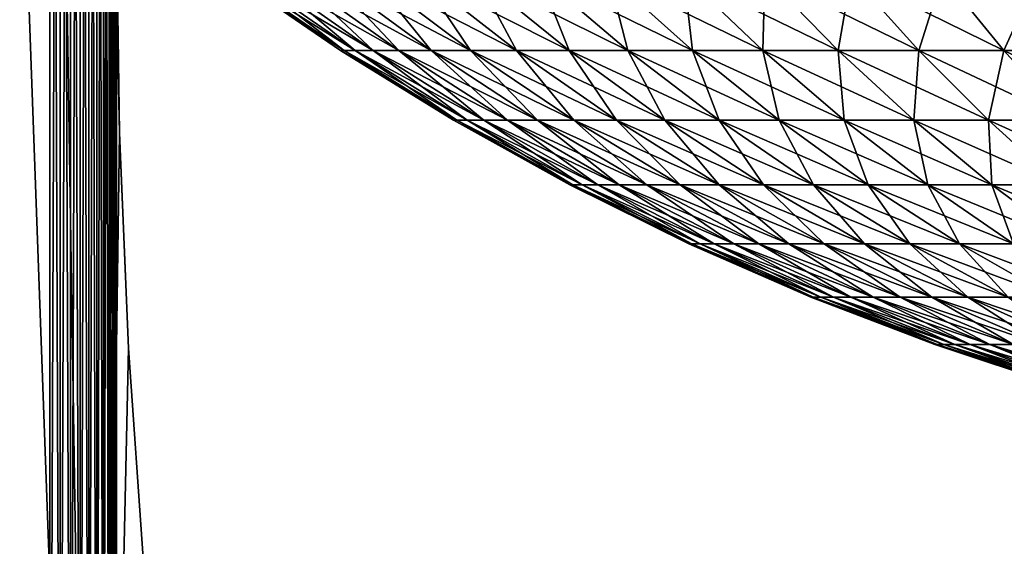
# Model space of a CAD drawing. Header units: millimetres. Extents: x -101 to 102, y -40 to 284.
# Tile 139 of 183: x -69 to -32, y 116 to 136. Entities that reach past the tile are written whole.
import ezdxf

# ---------------------------------------------------------------- set-up
doc = ezdxf.new("R2010")
doc.units = ezdxf.units.MM
doc.header["$LTSCALE"] = 65.185185
for name, color, linetype in [('10', 7, 'CONTINUOUS'), ('14', 7, 'CONTINUOUS'), ('16', 7, 'CONTINUOUS'), ('294', 7, 'CONTINUOUS'), ('296', 7, 'CONTINUOUS'), ('79', 7, 'CONTINUOUS'), ('8', 7, 'CONTINUOUS'), ('82', 7, 'CONTINUOUS'), ('9', 7, 'CONTINUOUS')]:
    doc.layers.add(name, color=color, linetype=linetype)

msp = doc.modelspace()

# ---------------------------------------------------------------- linework, layer by layer
at = {"layer": '10', "color": 7, "linetype": 'Continuous'}
for points in [[(-67.109, 199, 34.969), (-67.5, 199, 35), (-67.109, 94, 34.969), (-67.109, 199, 34.969)], [(-67.109, 94, 34.969), (-67.5, 199, 35), (-67.5, 94, 35), (-67.109, 94, 34.969)], [(-66.727, 199, 34.878), (-67.109, 199, 34.969), (-66.727, 94, 34.878), (-66.727, 199, 34.878)], [(-66.727, 94, 34.878), (-67.109, 199, 34.969), (-67.109, 94, 34.969), (-66.727, 94, 34.878)], [(-66.365, 199, 34.728), (-66.727, 199, 34.878), (-66.365, 94, 34.728), (-66.365, 199, 34.728)], [(-66.365, 94, 34.728), (-66.727, 199, 34.878), (-66.727, 94, 34.878), (-66.365, 94, 34.728)], [(-66.031, 199, 34.523), (-66.365, 199, 34.728), (-66.031, 94, 34.523), (-66.031, 199, 34.523)], [(-66.031, 94, 34.523), (-66.365, 199, 34.728), (-66.365, 94, 34.728), (-66.031, 94, 34.523)], [(-65.732, 199, 34.268), (-66.031, 199, 34.523), (-65.732, 94, 34.268), (-65.732, 199, 34.268)], [(-65.732, 94, 34.268), (-66.031, 199, 34.523), (-66.031, 94, 34.523), (-65.732, 94, 34.268)], [(-65.477, 199, 33.969), (-65.732, 199, 34.268), (-65.477, 94, 33.969), (-65.477, 199, 33.969)], [(-65.477, 94, 33.969), (-65.732, 199, 34.268), (-65.732, 94, 34.268), (-65.477, 94, 33.969)], [(-65.272, 199, 33.635), (-65.477, 199, 33.969), (-65.272, 94, 33.635), (-65.272, 199, 33.635)], [(-65.272, 94, 33.635), (-65.477, 199, 33.969), (-65.477, 94, 33.969), (-65.272, 94, 33.635)], [(-65.122, 199, 33.273), (-65.272, 199, 33.635), (-65.122, 94, 33.273), (-65.122, 199, 33.273)], [(-65.122, 94, 33.273), (-65.272, 199, 33.635), (-65.272, 94, 33.635), (-65.122, 94, 33.273)], [(-65.031, 199, 32.891), (-65.122, 199, 33.273), (-65.031, 94, 32.891), (-65.031, 199, 32.891)], [(-65.031, 94, 32.891), (-65.122, 199, 33.273), (-65.122, 94, 33.273), (-65.031, 94, 32.891)], [(-65, 94, 32.5), (-65, 199, 32.5), (-65.031, 199, 32.891), (-65, 94, 32.5)], [(-65, 94, 32.5), (-65.031, 199, 32.891), (-65.031, 94, 32.891), (-65, 94, 32.5)]]:
    msp.add_3dface(points, dxfattribs=at)
at = {"layer": '14', "color": 7, "linetype": 'Continuous'}
for points in [[(-67.99, 210.236, -36.5), (-65, 210.306, -36.5), (-65.788, 67.222, -36.5), (-67.99, 210.236, -36.5)], [(-65, 210.306, -36.5), (-65, 139.5, -36.5), (-65.788, 67.222, -36.5), (-65, 210.306, -36.5)], [(-70.973, 210.026, -36.5), (-67.99, 210.236, -36.5), (-71.316, 70.482, -36.5), (-70.973, 210.026, -36.5)], [(-71.316, 70.482, -36.5), (-67.99, 210.236, -36.5), (-65.788, 67.222, -36.5), (-71.316, 70.482, -36.5)], [(-65, 139.5, -36.5), (-64.971, 135.448, -36.5), (-65.788, 67.222, -36.5), (-65, 139.5, -36.5)], [(-64.971, 135.448, -36.5), (-64.886, 131.399, -36.5), (-65.788, 67.222, -36.5), (-64.971, 135.448, -36.5)], [(-64.886, 131.399, -36.5), (-64.545, 123.312, -36.5), (-65.788, 67.222, -36.5), (-64.886, 131.399, -36.5)], [(-64.545, 123.312, -36.5), (-63.976, 115.239, -36.5), (-65.788, 67.222, -36.5), (-64.545, 123.312, -36.5)]]:
    msp.add_3dface(points, dxfattribs=at)
at = {"layer": '16', "color": 7, "linetype": 'Continuous'}
for points in [[(-64.971, 135.448, -36.5), (-65, 139.5, -36.5), (-64.886, 131.405, -35), (-64.971, 135.448, -36.5)], [(-65, 139.5, -36.5), (-65, 139.5, -35), (-64.886, 131.405, -35), (-65, 139.5, -36.5)], [(-64.886, 131.399, -36.5), (-64.971, 135.448, -36.5), (-64.886, 131.405, -35), (-64.886, 131.399, -36.5)], [(-64.545, 123.315, -35), (-64.886, 131.399, -36.5), (-64.886, 131.405, -35), (-64.545, 123.315, -35)], [(-64.545, 123.312, -36.5), (-64.886, 131.399, -36.5), (-64.545, 123.315, -35), (-64.545, 123.312, -36.5)], [(-63.976, 115.239, -35), (-64.545, 123.312, -36.5), (-64.545, 123.315, -35), (-63.976, 115.239, -35)], [(-63.976, 115.239, -36.5), (-64.545, 123.312, -36.5), (-63.976, 115.239, -35), (-63.976, 115.239, -36.5)]]:
    msp.add_3dface(points, dxfattribs=at)
at = {"layer": '294', "linetype": 'Continuous'}
for points in [[(-56.575, 134.511), (-56.437, 134.511, 3.946), (-60.701, 137.335), (-56.575, 134.511)], [(-60.701, 137.335), (-56.437, 134.511, 3.946), (-60.553, 137.335, 4.234), (-60.701, 137.335)], [(-56.437, 134.511, 3.946), (-56.025, 134.511, 7.874), (-60.553, 137.335, 4.234), (-56.437, 134.511, 3.946)], [(-60.553, 137.335, 4.234), (-56.025, 134.511, 7.874), (-60.11, 137.335, 8.448), (-60.553, 137.335, 4.234)], [(-56.025, 134.511, 7.874), (-55.339, 134.511, 11.763), (-60.11, 137.335, 8.448), (-56.025, 134.511, 7.874)], [(-60.11, 137.335, 8.448), (-55.339, 134.511, 11.763), (-59.374, 137.335, 12.62), (-60.11, 137.335, 8.448)], [(-55.339, 134.511, 11.763), (-54.383, 134.511, 15.594), (-59.374, 137.335, 12.62), (-55.339, 134.511, 11.763)], [(-59.374, 137.335, 12.62), (-54.383, 134.511, 15.594), (-58.349, 137.335, 16.731), (-59.374, 137.335, 12.62)], [(-54.383, 134.511, 15.594), (-53.163, 134.511, 19.35), (-58.349, 137.335, 16.731), (-54.383, 134.511, 15.594)], [(-58.349, 137.335, 16.731), (-53.163, 134.511, 19.35), (-57.04, 137.335, 20.761), (-58.349, 137.335, 16.731)], [(-53.163, 134.511, 19.35), (-51.684, 134.511, 23.011), (-57.04, 137.335, 20.761), (-53.163, 134.511, 19.35)], [(-57.04, 137.335, 20.761), (-51.684, 134.511, 23.011), (-55.453, 137.335, 24.689), (-57.04, 137.335, 20.761)], [(-51.684, 134.511, 23.011), (-49.953, 134.511, 26.56), (-55.453, 137.335, 24.689), (-51.684, 134.511, 23.011)], [(-55.453, 137.335, 24.689), (-49.953, 134.511, 26.56), (-53.595, 137.335, 28.497), (-55.453, 137.335, 24.689)], [(-49.953, 134.511, 26.56), (-47.978, 134.511, 29.98), (-53.595, 137.335, 28.497), (-49.953, 134.511, 26.56)], [(-53.595, 137.335, 28.497), (-47.978, 134.511, 29.98), (-51.477, 137.335, 32.166), (-53.595, 137.335, 28.497)], [(-47.978, 134.511, 29.98), (-45.77, 134.511, 33.254), (-51.477, 137.335, 32.166), (-47.978, 134.511, 29.98)], [(-51.477, 137.335, 32.166), (-45.77, 134.511, 33.254), (-49.108, 137.335, 35.679), (-51.477, 137.335, 32.166)], [(-45.77, 134.511, 33.254), (-43.339, 134.511, 36.366), (-49.108, 137.335, 35.679), (-45.77, 134.511, 33.254)], [(-49.108, 137.335, 35.679), (-43.339, 134.511, 36.366), (-46.499, 137.335, 39.018), (-49.108, 137.335, 35.679)], [(-43.339, 134.511, 36.366), (-40.697, 134.511, 39.3), (-46.499, 137.335, 39.018), (-43.339, 134.511, 36.366)], [(-46.499, 137.335, 39.018), (-40.697, 134.511, 39.3), (-43.664, 137.335, 42.166), (-46.499, 137.335, 39.018)], [(-40.697, 134.511, 39.3), (-37.856, 134.511, 42.043), (-43.664, 137.335, 42.166), (-40.697, 134.511, 39.3)], [(-43.664, 137.335, 42.166), (-37.856, 134.511, 42.043), (-40.617, 137.335, 45.109), (-43.664, 137.335, 42.166)], [(-37.856, 134.511, 42.043), (-34.831, 134.511, 44.582), (-40.617, 137.335, 45.109), (-37.856, 134.511, 42.043)], [(-40.617, 137.335, 45.109), (-34.831, 134.511, 44.582), (-37.371, 137.335, 47.833), (-40.617, 137.335, 45.109)], [(-34.831, 134.511, 44.582), (-31.636, 134.511, 46.903), (-37.371, 137.335, 47.833), (-34.831, 134.511, 44.582)], [(-37.371, 137.335, 47.833), (-31.636, 134.511, 46.903), (-33.943, 137.335, 50.323), (-37.371, 137.335, 47.833)], [(-31.636, 134.511, 46.903), (-28.288, 134.511, 48.995), (-33.943, 137.335, 50.323), (-31.636, 134.511, 46.903)], [(-33.943, 137.335, 50.323), (-28.288, 134.511, 48.995), (-30.35, 137.335, 52.568), (-33.943, 137.335, 50.323)], [(-52.322, 131.883), (-52.195, 131.883, 3.65), (-56.575, 134.511), (-52.322, 131.883)], [(-56.575, 134.511), (-52.195, 131.883, 3.65), (-56.437, 134.511, 3.946), (-56.575, 134.511)], [(-52.195, 131.883, 3.65), (-51.813, 131.883, 7.282), (-56.437, 134.511, 3.946), (-52.195, 131.883, 3.65)], [(-56.437, 134.511, 3.946), (-51.813, 131.883, 7.282), (-56.025, 134.511, 7.874), (-56.437, 134.511, 3.946)], [(-51.813, 131.883, 7.282), (-51.179, 131.883, 10.878), (-56.025, 134.511, 7.874), (-51.813, 131.883, 7.282)], [(-56.025, 134.511, 7.874), (-51.179, 131.883, 10.878), (-55.339, 134.511, 11.763), (-56.025, 134.511, 7.874)], [(-51.179, 131.883, 10.878), (-50.295, 131.883, 14.422), (-55.339, 134.511, 11.763), (-51.179, 131.883, 10.878)], [(-55.339, 134.511, 11.763), (-50.295, 131.883, 14.422), (-54.383, 134.511, 15.594), (-55.339, 134.511, 11.763)], [(-50.295, 131.883, 14.422), (-49.167, 131.883, 17.895), (-54.383, 134.511, 15.594), (-50.295, 131.883, 14.422)], [(-54.383, 134.511, 15.594), (-49.167, 131.883, 17.895), (-53.163, 134.511, 19.35), (-54.383, 134.511, 15.594)], [(-49.167, 131.883, 17.895), (-47.799, 131.883, 21.281), (-53.163, 134.511, 19.35), (-49.167, 131.883, 17.895)], [(-53.163, 134.511, 19.35), (-47.799, 131.883, 21.281), (-51.684, 134.511, 23.011), (-53.163, 134.511, 19.35)], [(-47.799, 131.883, 21.281), (-46.198, 131.883, 24.564), (-51.684, 134.511, 23.011), (-47.799, 131.883, 21.281)], [(-51.684, 134.511, 23.011), (-46.198, 131.883, 24.564), (-49.953, 134.511, 26.56), (-51.684, 134.511, 23.011)], [(-46.198, 131.883, 24.564), (-44.372, 131.883, 27.726), (-49.953, 134.511, 26.56), (-46.198, 131.883, 24.564)], [(-49.953, 134.511, 26.56), (-44.372, 131.883, 27.726), (-47.978, 134.511, 29.98), (-49.953, 134.511, 26.56)], [(-44.372, 131.883, 27.726), (-42.329, 131.883, 30.754), (-47.978, 134.511, 29.98), (-44.372, 131.883, 27.726)], [(-47.978, 134.511, 29.98), (-42.329, 131.883, 30.754), (-45.77, 134.511, 33.254), (-47.978, 134.511, 29.98)], [(-42.329, 131.883, 30.754), (-40.081, 131.883, 33.632), (-45.77, 134.511, 33.254), (-42.329, 131.883, 30.754)], [(-45.77, 134.511, 33.254), (-40.081, 131.883, 33.632), (-43.339, 134.511, 36.366), (-45.77, 134.511, 33.254)], [(-40.081, 131.883, 33.632), (-37.637, 131.883, 36.346), (-43.339, 134.511, 36.366), (-40.081, 131.883, 33.632)], [(-43.339, 134.511, 36.366), (-37.637, 131.883, 36.346), (-40.697, 134.511, 39.3), (-43.339, 134.511, 36.366)], [(-37.637, 131.883, 36.346), (-35.01, 131.883, 38.883), (-40.697, 134.511, 39.3), (-37.637, 131.883, 36.346)], [(-40.697, 134.511, 39.3), (-35.01, 131.883, 38.883), (-37.856, 134.511, 42.043), (-40.697, 134.511, 39.3)], [(-35.01, 131.883, 38.883), (-32.213, 131.883, 41.23), (-37.856, 134.511, 42.043), (-35.01, 131.883, 38.883)], [(-37.856, 134.511, 42.043), (-32.213, 131.883, 41.23), (-34.831, 134.511, 44.582), (-37.856, 134.511, 42.043)], [(-32.213, 131.883, 41.23), (-29.258, 131.883, 43.377), (-34.831, 134.511, 44.582), (-32.213, 131.883, 41.23)], [(-34.831, 134.511, 44.582), (-29.258, 131.883, 43.377), (-31.636, 134.511, 46.903), (-34.831, 134.511, 44.582)], [(-29.258, 131.883, 43.377), (-26.161, 131.883, 45.312), (-31.636, 134.511, 46.903), (-29.258, 131.883, 43.377)], [(-31.636, 134.511, 46.903), (-26.161, 131.883, 45.312), (-28.288, 134.511, 48.995), (-31.636, 134.511, 46.903)], [(-47.95, 129.457), (-47.834, 129.457, 3.345), (-52.322, 131.883), (-47.95, 129.457)], [(-52.322, 131.883), (-47.834, 129.457, 3.345), (-52.195, 131.883, 3.65), (-52.322, 131.883)], [(-47.834, 129.457, 3.345), (-47.484, 129.457, 6.673), (-52.195, 131.883, 3.65), (-47.834, 129.457, 3.345)], [(-52.195, 131.883, 3.65), (-47.484, 129.457, 6.673), (-51.813, 131.883, 7.282), (-52.195, 131.883, 3.65)], [(-47.484, 129.457, 6.673), (-46.903, 129.457, 9.969), (-51.813, 131.883, 7.282), (-47.484, 129.457, 6.673)], [(-51.813, 131.883, 7.282), (-46.903, 129.457, 9.969), (-51.179, 131.883, 10.878), (-51.813, 131.883, 7.282)], [(-46.903, 129.457, 9.969), (-46.093, 129.457, 13.217), (-51.179, 131.883, 10.878), (-46.903, 129.457, 9.969)], [(-51.179, 131.883, 10.878), (-46.093, 129.457, 13.217), (-50.295, 131.883, 14.422), (-51.179, 131.883, 10.878)], [(-46.093, 129.457, 13.217), (-45.059, 129.457, 16.4), (-50.295, 131.883, 14.422), (-46.093, 129.457, 13.217)], [(-50.295, 131.883, 14.422), (-45.059, 129.457, 16.4), (-49.167, 131.883, 17.895), (-50.295, 131.883, 14.422)], [(-45.059, 129.457, 16.4), (-43.805, 129.457, 19.503), (-49.167, 131.883, 17.895), (-45.059, 129.457, 16.4)], [(-49.167, 131.883, 17.895), (-43.805, 129.457, 19.503), (-47.799, 131.883, 21.281), (-49.167, 131.883, 17.895)], [(-43.805, 129.457, 19.503), (-42.338, 129.457, 22.511), (-47.799, 131.883, 21.281), (-43.805, 129.457, 19.503)], [(-47.799, 131.883, 21.281), (-42.338, 129.457, 22.511), (-46.198, 131.883, 24.564), (-47.799, 131.883, 21.281)], [(-42.338, 129.457, 22.511), (-40.664, 129.457, 25.41), (-46.198, 131.883, 24.564), (-42.338, 129.457, 22.511)], [(-46.198, 131.883, 24.564), (-40.664, 129.457, 25.41), (-44.372, 131.883, 27.726), (-46.198, 131.883, 24.564)], [(-40.664, 129.457, 25.41), (-38.793, 129.457, 28.185), (-44.372, 131.883, 27.726), (-40.664, 129.457, 25.41)], [(-44.372, 131.883, 27.726), (-38.793, 129.457, 28.185), (-42.329, 131.883, 30.754), (-44.372, 131.883, 27.726)], [(-38.793, 129.457, 28.185), (-36.732, 129.457, 30.822), (-42.329, 131.883, 30.754), (-38.793, 129.457, 28.185)], [(-42.329, 131.883, 30.754), (-36.732, 129.457, 30.822), (-40.081, 131.883, 33.632), (-42.329, 131.883, 30.754)], [(-36.732, 129.457, 30.822), (-34.493, 129.457, 33.309), (-40.081, 131.883, 33.632), (-36.732, 129.457, 30.822)], [(-40.081, 131.883, 33.632), (-34.493, 129.457, 33.309), (-37.637, 131.883, 36.346), (-40.081, 131.883, 33.632)], [(-34.493, 129.457, 33.309), (-32.085, 129.457, 35.634), (-37.637, 131.883, 36.346), (-34.493, 129.457, 33.309)], [(-37.637, 131.883, 36.346), (-32.085, 129.457, 35.634), (-35.01, 131.883, 38.883), (-37.637, 131.883, 36.346)], [(-32.085, 129.457, 35.634), (-29.521, 129.457, 37.786), (-35.01, 131.883, 38.883), (-32.085, 129.457, 35.634)], [(-35.01, 131.883, 38.883), (-29.521, 129.457, 37.786), (-32.213, 131.883, 41.23), (-35.01, 131.883, 38.883)], [(-29.521, 129.457, 37.786), (-26.814, 129.457, 39.753), (-32.213, 131.883, 41.23), (-29.521, 129.457, 37.786)], [(-32.213, 131.883, 41.23), (-26.814, 129.457, 39.753), (-29.258, 131.883, 43.377), (-32.213, 131.883, 41.23)], [(-43.47, 127.238), (-43.364, 127.238, 3.032), (-47.95, 129.457), (-43.47, 127.238)], [(-47.95, 129.457), (-43.364, 127.238, 3.032), (-47.834, 129.457, 3.345), (-47.95, 129.457)], [(-43.364, 127.238, 3.032), (-43.047, 127.238, 6.05), (-47.834, 129.457, 3.345), (-43.364, 127.238, 3.032)], [(-47.834, 129.457, 3.345), (-43.047, 127.238, 6.05), (-47.484, 129.457, 6.673), (-47.834, 129.457, 3.345)], [(-43.047, 127.238, 6.05), (-42.52, 127.238, 9.038), (-47.484, 129.457, 6.673), (-43.047, 127.238, 6.05)], [(-47.484, 129.457, 6.673), (-42.52, 127.238, 9.038), (-46.903, 129.457, 9.969), (-47.484, 129.457, 6.673)], [(-42.52, 127.238, 9.038), (-41.786, 127.238, 11.982), (-46.903, 129.457, 9.969), (-42.52, 127.238, 9.038)], [(-46.903, 129.457, 9.969), (-41.786, 127.238, 11.982), (-46.093, 129.457, 13.217), (-46.903, 129.457, 9.969)], [(-41.786, 127.238, 11.982), (-40.849, 127.238, 14.868), (-46.093, 129.457, 13.217), (-41.786, 127.238, 11.982)], [(-46.093, 129.457, 13.217), (-40.849, 127.238, 14.868), (-45.059, 129.457, 16.4), (-46.093, 129.457, 13.217)], [(-40.849, 127.238, 14.868), (-39.712, 127.238, 17.681), (-45.059, 129.457, 16.4), (-40.849, 127.238, 14.868)], [(-45.059, 129.457, 16.4), (-39.712, 127.238, 17.681), (-43.805, 129.457, 19.503), (-45.059, 129.457, 16.4)], [(-39.712, 127.238, 17.681), (-38.382, 127.238, 20.408), (-43.805, 129.457, 19.503), (-39.712, 127.238, 17.681)], [(-43.805, 129.457, 19.503), (-38.382, 127.238, 20.408), (-42.338, 129.457, 22.511), (-43.805, 129.457, 19.503)], [(-38.382, 127.238, 20.408), (-36.865, 127.238, 23.036), (-42.338, 129.457, 22.511), (-38.382, 127.238, 20.408)], [(-42.338, 129.457, 22.511), (-36.865, 127.238, 23.036), (-40.664, 129.457, 25.41), (-42.338, 129.457, 22.511)], [(-36.865, 127.238, 23.036), (-35.168, 127.238, 25.551), (-40.664, 129.457, 25.41), (-36.865, 127.238, 23.036)], [(-40.664, 129.457, 25.41), (-35.168, 127.238, 25.551), (-38.793, 129.457, 28.185), (-40.664, 129.457, 25.41)], [(-35.168, 127.238, 25.551), (-33.3, 127.238, 27.942), (-38.793, 129.457, 28.185), (-35.168, 127.238, 25.551)], [(-38.793, 129.457, 28.185), (-33.3, 127.238, 27.942), (-36.732, 129.457, 30.822), (-38.793, 129.457, 28.185)], [(-33.3, 127.238, 27.942), (-31.27, 127.238, 30.197), (-36.732, 129.457, 30.822), (-33.3, 127.238, 27.942)], [(-36.732, 129.457, 30.822), (-31.27, 127.238, 30.197), (-34.493, 129.457, 33.309), (-36.732, 129.457, 30.822)], [(-31.27, 127.238, 30.197), (-29.087, 127.238, 32.305), (-34.493, 129.457, 33.309), (-31.27, 127.238, 30.197)], [(-34.493, 129.457, 33.309), (-29.087, 127.238, 32.305), (-32.085, 129.457, 35.634), (-34.493, 129.457, 33.309)], [(-29.087, 127.238, 32.305), (-26.763, 127.238, 34.255), (-32.085, 129.457, 35.634), (-29.087, 127.238, 32.305)], [(-32.085, 129.457, 35.634), (-26.763, 127.238, 34.255), (-29.521, 129.457, 37.786), (-32.085, 129.457, 35.634)], [(-38.891, 125.232), (-38.796, 125.232, 2.713), (-43.47, 127.238), (-38.891, 125.232)], [(-43.47, 127.238), (-38.796, 125.232, 2.713), (-43.364, 127.238, 3.032), (-43.47, 127.238)], [(-38.796, 125.232, 2.713), (-38.513, 125.232, 5.413), (-43.364, 127.238, 3.032), (-38.796, 125.232, 2.713)], [(-43.364, 127.238, 3.032), (-38.513, 125.232, 5.413), (-43.047, 127.238, 6.05), (-43.364, 127.238, 3.032)], [(-38.513, 125.232, 5.413), (-38.041, 125.232, 8.086), (-43.047, 127.238, 6.05), (-38.513, 125.232, 5.413)], [(-43.047, 127.238, 6.05), (-38.041, 125.232, 8.086), (-42.52, 127.238, 9.038), (-43.047, 127.238, 6.05)], [(-38.041, 125.232, 8.086), (-37.384, 125.232, 10.72), (-42.52, 127.238, 9.038), (-38.041, 125.232, 8.086)], [(-42.52, 127.238, 9.038), (-37.384, 125.232, 10.72), (-41.786, 127.238, 11.982), (-42.52, 127.238, 9.038)], [(-37.384, 125.232, 10.72), (-36.546, 125.232, 13.302), (-41.786, 127.238, 11.982), (-37.384, 125.232, 10.72)], [(-41.786, 127.238, 11.982), (-36.546, 125.232, 13.302), (-40.849, 127.238, 14.868), (-41.786, 127.238, 11.982)], [(-36.546, 125.232, 13.302), (-35.529, 125.232, 15.818), (-40.849, 127.238, 14.868), (-36.546, 125.232, 13.302)], [(-40.849, 127.238, 14.868), (-35.529, 125.232, 15.818), (-39.712, 127.238, 17.681), (-40.849, 127.238, 14.868)], [(-35.529, 125.232, 15.818), (-34.339, 125.232, 18.258), (-39.712, 127.238, 17.681), (-35.529, 125.232, 15.818)], [(-39.712, 127.238, 17.681), (-34.339, 125.232, 18.258), (-38.382, 127.238, 20.408), (-39.712, 127.238, 17.681)], [(-34.339, 125.232, 18.258), (-32.981, 125.232, 20.609), (-38.382, 127.238, 20.408), (-34.339, 125.232, 18.258)], [(-38.382, 127.238, 20.408), (-32.981, 125.232, 20.609), (-36.865, 127.238, 23.036), (-38.382, 127.238, 20.408)], [(-32.981, 125.232, 20.609), (-31.463, 125.232, 22.86), (-36.865, 127.238, 23.036), (-32.981, 125.232, 20.609)], [(-36.865, 127.238, 23.036), (-31.463, 125.232, 22.86), (-35.168, 127.238, 25.551), (-36.865, 127.238, 23.036)], [(-31.463, 125.232, 22.86), (-29.792, 125.232, 24.999), (-35.168, 127.238, 25.551), (-31.463, 125.232, 22.86)], [(-35.168, 127.238, 25.551), (-29.792, 125.232, 24.999), (-33.3, 127.238, 27.942), (-35.168, 127.238, 25.551)], [(-29.792, 125.232, 24.999), (-27.976, 125.232, 27.016), (-33.3, 127.238, 27.942), (-29.792, 125.232, 24.999)], [(-33.3, 127.238, 27.942), (-27.976, 125.232, 27.016), (-31.27, 127.238, 30.197), (-33.3, 127.238, 27.942)], [(-34.223, 123.442), (-34.14, 123.442, 2.387), (-38.891, 125.232), (-34.223, 123.442)], [(-38.891, 125.232), (-34.14, 123.442, 2.387), (-38.796, 125.232, 2.713), (-38.891, 125.232)], [(-34.14, 123.442, 2.387), (-33.89, 123.442, 4.763), (-38.796, 125.232, 2.713), (-34.14, 123.442, 2.387)], [(-38.796, 125.232, 2.713), (-33.89, 123.442, 4.763), (-38.513, 125.232, 5.413), (-38.796, 125.232, 2.713)], [(-33.89, 123.442, 4.763), (-33.475, 123.442, 7.115), (-38.513, 125.232, 5.413), (-33.89, 123.442, 4.763)], [(-38.513, 125.232, 5.413), (-33.475, 123.442, 7.115), (-38.041, 125.232, 8.086), (-38.513, 125.232, 5.413)], [(-33.475, 123.442, 7.115), (-32.897, 123.442, 9.433), (-38.041, 125.232, 8.086), (-33.475, 123.442, 7.115)], [(-38.041, 125.232, 8.086), (-32.897, 123.442, 9.433), (-37.384, 125.232, 10.72), (-38.041, 125.232, 8.086)], [(-32.897, 123.442, 9.433), (-32.159, 123.442, 11.705), (-37.384, 125.232, 10.72), (-32.897, 123.442, 9.433)], [(-37.384, 125.232, 10.72), (-32.159, 123.442, 11.705), (-36.546, 125.232, 13.302), (-37.384, 125.232, 10.72)], [(-32.159, 123.442, 11.705), (-31.264, 123.442, 13.92), (-36.546, 125.232, 13.302), (-32.159, 123.442, 11.705)], [(-36.546, 125.232, 13.302), (-31.264, 123.442, 13.92), (-35.529, 125.232, 15.818), (-36.546, 125.232, 13.302)], [(-31.264, 123.442, 13.92), (-30.217, 123.442, 16.067), (-35.529, 125.232, 15.818), (-31.264, 123.442, 13.92)], [(-35.529, 125.232, 15.818), (-30.217, 123.442, 16.067), (-34.339, 125.232, 18.258), (-35.529, 125.232, 15.818)], [(-30.217, 123.442, 16.067), (-29.023, 123.442, 18.135), (-34.339, 125.232, 18.258), (-30.217, 123.442, 16.067)], [(-34.339, 125.232, 18.258), (-29.023, 123.442, 18.135), (-32.981, 125.232, 20.609), (-34.339, 125.232, 18.258)], [(-29.023, 123.442, 18.135), (-27.687, 123.442, 20.116), (-32.981, 125.232, 20.609), (-29.023, 123.442, 18.135)], [(-32.981, 125.232, 20.609), (-27.687, 123.442, 20.116), (-31.463, 125.232, 22.86), (-32.981, 125.232, 20.609)], [(-29.476, 121.873), (-29.404, 121.873, 2.056), (-34.223, 123.442), (-29.476, 121.873)], [(-34.223, 123.442), (-29.404, 121.873, 2.056), (-34.14, 123.442, 2.387), (-34.223, 123.442)], [(-29.404, 121.873, 2.056), (-29.189, 121.873, 4.102), (-34.14, 123.442, 2.387), (-29.404, 121.873, 2.056)], [(-34.14, 123.442, 2.387), (-29.189, 121.873, 4.102), (-33.89, 123.442, 4.763), (-34.14, 123.442, 2.387)], [(-29.189, 121.873, 4.102), (-28.832, 121.873, 6.128), (-33.89, 123.442, 4.763), (-29.189, 121.873, 4.102)], [(-33.89, 123.442, 4.763), (-28.832, 121.873, 6.128), (-33.475, 123.442, 7.115), (-33.89, 123.442, 4.763)], [(-28.832, 121.873, 6.128), (-28.334, 121.873, 8.125), (-33.475, 123.442, 7.115), (-28.832, 121.873, 6.128)], [(-33.475, 123.442, 7.115), (-28.334, 121.873, 8.125), (-32.897, 123.442, 9.433), (-33.475, 123.442, 7.115)], [(-28.334, 121.873, 8.125), (-27.698, 121.873, 10.081), (-32.897, 123.442, 9.433), (-28.334, 121.873, 8.125)], [(-32.897, 123.442, 9.433), (-27.698, 121.873, 10.081), (-32.159, 123.442, 11.705), (-32.897, 123.442, 9.433)], [(-27.698, 121.873, 10.081), (-26.928, 121.873, 11.989), (-32.159, 123.442, 11.705), (-27.698, 121.873, 10.081)], [(-32.159, 123.442, 11.705), (-26.928, 121.873, 11.989), (-31.264, 123.442, 13.92), (-32.159, 123.442, 11.705)]]:
    msp.add_3dface(points, dxfattribs=at)
at = {"layer": '296', "linetype": 'Continuous'}
for points in [[(-56.575, 134.511), (-60.701, 137.335), (-60.553, 137.335, -4.234), (-56.575, 134.511)], [(-56.437, 134.511, -3.946), (-56.575, 134.511), (-60.553, 137.335, -4.234), (-56.437, 134.511, -3.946)], [(-60.11, 137.335, -8.448), (-56.437, 134.511, -3.946), (-60.553, 137.335, -4.234), (-60.11, 137.335, -8.448)], [(-56.025, 134.511, -7.874), (-56.437, 134.511, -3.946), (-60.11, 137.335, -8.448), (-56.025, 134.511, -7.874)], [(-59.374, 137.335, -12.62), (-56.025, 134.511, -7.874), (-60.11, 137.335, -8.448), (-59.374, 137.335, -12.62)], [(-55.339, 134.511, -11.763), (-56.025, 134.511, -7.874), (-59.374, 137.335, -12.62), (-55.339, 134.511, -11.763)], [(-58.349, 137.335, -16.731), (-55.339, 134.511, -11.763), (-59.374, 137.335, -12.62), (-58.349, 137.335, -16.731)], [(-54.383, 134.511, -15.594), (-55.339, 134.511, -11.763), (-58.349, 137.335, -16.731), (-54.383, 134.511, -15.594)], [(-57.04, 137.335, -20.761), (-54.383, 134.511, -15.594), (-58.349, 137.335, -16.731), (-57.04, 137.335, -20.761)], [(-53.163, 134.511, -19.35), (-54.383, 134.511, -15.594), (-57.04, 137.335, -20.761), (-53.163, 134.511, -19.35)], [(-55.453, 137.335, -24.689), (-53.163, 134.511, -19.35), (-57.04, 137.335, -20.761), (-55.453, 137.335, -24.689)], [(-51.684, 134.511, -23.011), (-53.163, 134.511, -19.35), (-55.453, 137.335, -24.689), (-51.684, 134.511, -23.011)], [(-53.595, 137.335, -28.497), (-51.684, 134.511, -23.011), (-55.453, 137.335, -24.689), (-53.595, 137.335, -28.497)], [(-49.953, 134.511, -26.56), (-51.684, 134.511, -23.011), (-53.595, 137.335, -28.497), (-49.953, 134.511, -26.56)], [(-51.477, 137.335, -32.166), (-49.953, 134.511, -26.56), (-53.595, 137.335, -28.497), (-51.477, 137.335, -32.166)], [(-47.978, 134.511, -29.98), (-49.953, 134.511, -26.56), (-51.477, 137.335, -32.166), (-47.978, 134.511, -29.98)], [(-49.108, 137.335, -35.679), (-47.978, 134.511, -29.98), (-51.477, 137.335, -32.166), (-49.108, 137.335, -35.679)], [(-45.77, 134.511, -33.254), (-47.978, 134.511, -29.98), (-49.108, 137.335, -35.679), (-45.77, 134.511, -33.254)], [(-46.499, 137.335, -39.018), (-45.77, 134.511, -33.254), (-49.108, 137.335, -35.679), (-46.499, 137.335, -39.018)], [(-43.339, 134.511, -36.366), (-45.77, 134.511, -33.254), (-46.499, 137.335, -39.018), (-43.339, 134.511, -36.366)], [(-43.664, 137.335, -42.166), (-43.339, 134.511, -36.366), (-46.499, 137.335, -39.018), (-43.664, 137.335, -42.166)], [(-40.697, 134.511, -39.3), (-43.339, 134.511, -36.366), (-43.664, 137.335, -42.166), (-40.697, 134.511, -39.3)], [(-40.617, 137.335, -45.109), (-40.697, 134.511, -39.3), (-43.664, 137.335, -42.166), (-40.617, 137.335, -45.109)], [(-37.856, 134.511, -42.043), (-40.697, 134.511, -39.3), (-40.617, 137.335, -45.109), (-37.856, 134.511, -42.043)], [(-37.371, 137.335, -47.833), (-37.856, 134.511, -42.043), (-40.617, 137.335, -45.109), (-37.371, 137.335, -47.833)], [(-34.831, 134.511, -44.582), (-37.856, 134.511, -42.043), (-37.371, 137.335, -47.833), (-34.831, 134.511, -44.582)], [(-33.943, 137.335, -50.323), (-34.831, 134.511, -44.582), (-37.371, 137.335, -47.833), (-33.943, 137.335, -50.323)], [(-31.636, 134.511, -46.903), (-34.831, 134.511, -44.582), (-33.943, 137.335, -50.323), (-31.636, 134.511, -46.903)], [(-30.35, 137.335, -52.568), (-31.636, 134.511, -46.903), (-33.943, 137.335, -50.323), (-30.35, 137.335, -52.568)], [(-28.288, 134.511, -48.995), (-31.636, 134.511, -46.903), (-30.35, 137.335, -52.568), (-28.288, 134.511, -48.995)], [(-52.322, 131.883), (-56.575, 134.511), (-56.437, 134.511, -3.946), (-52.322, 131.883)], [(-52.195, 131.883, -3.65), (-52.322, 131.883), (-56.437, 134.511, -3.946), (-52.195, 131.883, -3.65)], [(-56.025, 134.511, -7.874), (-52.195, 131.883, -3.65), (-56.437, 134.511, -3.946), (-56.025, 134.511, -7.874)], [(-51.813, 131.883, -7.282), (-52.195, 131.883, -3.65), (-56.025, 134.511, -7.874), (-51.813, 131.883, -7.282)], [(-55.339, 134.511, -11.763), (-51.813, 131.883, -7.282), (-56.025, 134.511, -7.874), (-55.339, 134.511, -11.763)], [(-51.179, 131.883, -10.878), (-51.813, 131.883, -7.282), (-55.339, 134.511, -11.763), (-51.179, 131.883, -10.878)], [(-54.383, 134.511, -15.594), (-51.179, 131.883, -10.878), (-55.339, 134.511, -11.763), (-54.383, 134.511, -15.594)], [(-50.295, 131.883, -14.422), (-51.179, 131.883, -10.878), (-54.383, 134.511, -15.594), (-50.295, 131.883, -14.422)], [(-53.163, 134.511, -19.35), (-50.295, 131.883, -14.422), (-54.383, 134.511, -15.594), (-53.163, 134.511, -19.35)], [(-49.167, 131.883, -17.895), (-50.295, 131.883, -14.422), (-53.163, 134.511, -19.35), (-49.167, 131.883, -17.895)], [(-51.684, 134.511, -23.011), (-49.167, 131.883, -17.895), (-53.163, 134.511, -19.35), (-51.684, 134.511, -23.011)], [(-47.799, 131.883, -21.281), (-49.167, 131.883, -17.895), (-51.684, 134.511, -23.011), (-47.799, 131.883, -21.281)], [(-49.953, 134.511, -26.56), (-47.799, 131.883, -21.281), (-51.684, 134.511, -23.011), (-49.953, 134.511, -26.56)], [(-46.198, 131.883, -24.564), (-47.799, 131.883, -21.281), (-49.953, 134.511, -26.56), (-46.198, 131.883, -24.564)], [(-47.978, 134.511, -29.98), (-46.198, 131.883, -24.564), (-49.953, 134.511, -26.56), (-47.978, 134.511, -29.98)], [(-44.372, 131.883, -27.726), (-46.198, 131.883, -24.564), (-47.978, 134.511, -29.98), (-44.372, 131.883, -27.726)], [(-45.77, 134.511, -33.254), (-44.372, 131.883, -27.726), (-47.978, 134.511, -29.98), (-45.77, 134.511, -33.254)], [(-42.329, 131.883, -30.754), (-44.372, 131.883, -27.726), (-45.77, 134.511, -33.254), (-42.329, 131.883, -30.754)], [(-43.339, 134.511, -36.366), (-42.329, 131.883, -30.754), (-45.77, 134.511, -33.254), (-43.339, 134.511, -36.366)], [(-40.081, 131.883, -33.632), (-42.329, 131.883, -30.754), (-43.339, 134.511, -36.366), (-40.081, 131.883, -33.632)], [(-40.697, 134.511, -39.3), (-40.081, 131.883, -33.632), (-43.339, 134.511, -36.366), (-40.697, 134.511, -39.3)], [(-37.637, 131.883, -36.346), (-40.081, 131.883, -33.632), (-40.697, 134.511, -39.3), (-37.637, 131.883, -36.346)], [(-37.856, 134.511, -42.043), (-37.637, 131.883, -36.346), (-40.697, 134.511, -39.3), (-37.856, 134.511, -42.043)], [(-35.01, 131.883, -38.883), (-37.637, 131.883, -36.346), (-37.856, 134.511, -42.043), (-35.01, 131.883, -38.883)], [(-34.831, 134.511, -44.582), (-35.01, 131.883, -38.883), (-37.856, 134.511, -42.043), (-34.831, 134.511, -44.582)], [(-32.213, 131.883, -41.23), (-35.01, 131.883, -38.883), (-34.831, 134.511, -44.582), (-32.213, 131.883, -41.23)], [(-31.636, 134.511, -46.903), (-32.213, 131.883, -41.23), (-34.831, 134.511, -44.582), (-31.636, 134.511, -46.903)], [(-29.258, 131.883, -43.377), (-32.213, 131.883, -41.23), (-31.636, 134.511, -46.903), (-29.258, 131.883, -43.377)], [(-28.288, 134.511, -48.995), (-29.258, 131.883, -43.377), (-31.636, 134.511, -46.903), (-28.288, 134.511, -48.995)], [(-47.95, 129.457), (-52.322, 131.883), (-52.195, 131.883, -3.65), (-47.95, 129.457)], [(-47.834, 129.457, -3.345), (-47.95, 129.457), (-52.195, 131.883, -3.65), (-47.834, 129.457, -3.345)], [(-51.813, 131.883, -7.282), (-47.834, 129.457, -3.345), (-52.195, 131.883, -3.65), (-51.813, 131.883, -7.282)], [(-47.484, 129.457, -6.673), (-47.834, 129.457, -3.345), (-51.813, 131.883, -7.282), (-47.484, 129.457, -6.673)], [(-51.179, 131.883, -10.878), (-47.484, 129.457, -6.673), (-51.813, 131.883, -7.282), (-51.179, 131.883, -10.878)], [(-46.903, 129.457, -9.969), (-47.484, 129.457, -6.673), (-51.179, 131.883, -10.878), (-46.903, 129.457, -9.969)], [(-50.295, 131.883, -14.422), (-46.903, 129.457, -9.969), (-51.179, 131.883, -10.878), (-50.295, 131.883, -14.422)], [(-46.093, 129.457, -13.217), (-46.903, 129.457, -9.969), (-50.295, 131.883, -14.422), (-46.093, 129.457, -13.217)], [(-49.167, 131.883, -17.895), (-46.093, 129.457, -13.217), (-50.295, 131.883, -14.422), (-49.167, 131.883, -17.895)], [(-45.059, 129.457, -16.4), (-46.093, 129.457, -13.217), (-49.167, 131.883, -17.895), (-45.059, 129.457, -16.4)], [(-47.799, 131.883, -21.281), (-45.059, 129.457, -16.4), (-49.167, 131.883, -17.895), (-47.799, 131.883, -21.281)], [(-43.805, 129.457, -19.503), (-45.059, 129.457, -16.4), (-47.799, 131.883, -21.281), (-43.805, 129.457, -19.503)], [(-46.198, 131.883, -24.564), (-43.805, 129.457, -19.503), (-47.799, 131.883, -21.281), (-46.198, 131.883, -24.564)], [(-42.338, 129.457, -22.511), (-43.805, 129.457, -19.503), (-46.198, 131.883, -24.564), (-42.338, 129.457, -22.511)], [(-44.372, 131.883, -27.726), (-42.338, 129.457, -22.511), (-46.198, 131.883, -24.564), (-44.372, 131.883, -27.726)], [(-40.664, 129.457, -25.41), (-42.338, 129.457, -22.511), (-44.372, 131.883, -27.726), (-40.664, 129.457, -25.41)], [(-42.329, 131.883, -30.754), (-40.664, 129.457, -25.41), (-44.372, 131.883, -27.726), (-42.329, 131.883, -30.754)], [(-38.793, 129.457, -28.185), (-40.664, 129.457, -25.41), (-42.329, 131.883, -30.754), (-38.793, 129.457, -28.185)], [(-40.081, 131.883, -33.632), (-38.793, 129.457, -28.185), (-42.329, 131.883, -30.754), (-40.081, 131.883, -33.632)], [(-36.732, 129.457, -30.822), (-38.793, 129.457, -28.185), (-40.081, 131.883, -33.632), (-36.732, 129.457, -30.822)], [(-37.637, 131.883, -36.346), (-36.732, 129.457, -30.822), (-40.081, 131.883, -33.632), (-37.637, 131.883, -36.346)], [(-34.493, 129.457, -33.309), (-36.732, 129.457, -30.822), (-37.637, 131.883, -36.346), (-34.493, 129.457, -33.309)], [(-35.01, 131.883, -38.883), (-34.493, 129.457, -33.309), (-37.637, 131.883, -36.346), (-35.01, 131.883, -38.883)], [(-32.085, 129.457, -35.634), (-34.493, 129.457, -33.309), (-35.01, 131.883, -38.883), (-32.085, 129.457, -35.634)], [(-32.213, 131.883, -41.23), (-32.085, 129.457, -35.634), (-35.01, 131.883, -38.883), (-32.213, 131.883, -41.23)], [(-29.521, 129.457, -37.786), (-32.085, 129.457, -35.634), (-32.213, 131.883, -41.23), (-29.521, 129.457, -37.786)], [(-29.258, 131.883, -43.377), (-29.521, 129.457, -37.786), (-32.213, 131.883, -41.23), (-29.258, 131.883, -43.377)], [(-43.47, 127.238), (-47.95, 129.457), (-47.834, 129.457, -3.345), (-43.47, 127.238)], [(-43.364, 127.238, -3.032), (-43.47, 127.238), (-47.834, 129.457, -3.345), (-43.364, 127.238, -3.032)], [(-47.484, 129.457, -6.673), (-43.364, 127.238, -3.032), (-47.834, 129.457, -3.345), (-47.484, 129.457, -6.673)], [(-43.047, 127.238, -6.05), (-43.364, 127.238, -3.032), (-47.484, 129.457, -6.673), (-43.047, 127.238, -6.05)], [(-46.903, 129.457, -9.969), (-43.047, 127.238, -6.05), (-47.484, 129.457, -6.673), (-46.903, 129.457, -9.969)], [(-42.52, 127.238, -9.038), (-43.047, 127.238, -6.05), (-46.903, 129.457, -9.969), (-42.52, 127.238, -9.038)], [(-46.093, 129.457, -13.217), (-42.52, 127.238, -9.038), (-46.903, 129.457, -9.969), (-46.093, 129.457, -13.217)], [(-41.786, 127.238, -11.982), (-42.52, 127.238, -9.038), (-46.093, 129.457, -13.217), (-41.786, 127.238, -11.982)], [(-45.059, 129.457, -16.4), (-41.786, 127.238, -11.982), (-46.093, 129.457, -13.217), (-45.059, 129.457, -16.4)], [(-40.849, 127.238, -14.868), (-41.786, 127.238, -11.982), (-45.059, 129.457, -16.4), (-40.849, 127.238, -14.868)], [(-43.805, 129.457, -19.503), (-40.849, 127.238, -14.868), (-45.059, 129.457, -16.4), (-43.805, 129.457, -19.503)], [(-39.712, 127.238, -17.681), (-40.849, 127.238, -14.868), (-43.805, 129.457, -19.503), (-39.712, 127.238, -17.681)], [(-42.338, 129.457, -22.511), (-39.712, 127.238, -17.681), (-43.805, 129.457, -19.503), (-42.338, 129.457, -22.511)], [(-38.382, 127.238, -20.408), (-39.712, 127.238, -17.681), (-42.338, 129.457, -22.511), (-38.382, 127.238, -20.408)], [(-40.664, 129.457, -25.41), (-38.382, 127.238, -20.408), (-42.338, 129.457, -22.511), (-40.664, 129.457, -25.41)], [(-36.865, 127.238, -23.036), (-38.382, 127.238, -20.408), (-40.664, 129.457, -25.41), (-36.865, 127.238, -23.036)], [(-38.793, 129.457, -28.185), (-36.865, 127.238, -23.036), (-40.664, 129.457, -25.41), (-38.793, 129.457, -28.185)], [(-35.168, 127.238, -25.551), (-36.865, 127.238, -23.036), (-38.793, 129.457, -28.185), (-35.168, 127.238, -25.551)], [(-36.732, 129.457, -30.822), (-35.168, 127.238, -25.551), (-38.793, 129.457, -28.185), (-36.732, 129.457, -30.822)], [(-33.3, 127.238, -27.942), (-35.168, 127.238, -25.551), (-36.732, 129.457, -30.822), (-33.3, 127.238, -27.942)], [(-34.493, 129.457, -33.309), (-33.3, 127.238, -27.942), (-36.732, 129.457, -30.822), (-34.493, 129.457, -33.309)], [(-31.27, 127.238, -30.197), (-33.3, 127.238, -27.942), (-34.493, 129.457, -33.309), (-31.27, 127.238, -30.197)], [(-32.085, 129.457, -35.634), (-31.27, 127.238, -30.197), (-34.493, 129.457, -33.309), (-32.085, 129.457, -35.634)], [(-29.087, 127.238, -32.305), (-31.27, 127.238, -30.197), (-32.085, 129.457, -35.634), (-29.087, 127.238, -32.305)], [(-29.521, 129.457, -37.786), (-29.087, 127.238, -32.305), (-32.085, 129.457, -35.634), (-29.521, 129.457, -37.786)], [(-38.891, 125.232), (-43.47, 127.238), (-43.364, 127.238, -3.032), (-38.891, 125.232)], [(-38.796, 125.232, -2.713), (-38.891, 125.232), (-43.364, 127.238, -3.032), (-38.796, 125.232, -2.713)], [(-43.047, 127.238, -6.05), (-38.796, 125.232, -2.713), (-43.364, 127.238, -3.032), (-43.047, 127.238, -6.05)], [(-38.513, 125.232, -5.413), (-38.796, 125.232, -2.713), (-43.047, 127.238, -6.05), (-38.513, 125.232, -5.413)], [(-42.52, 127.238, -9.038), (-38.513, 125.232, -5.413), (-43.047, 127.238, -6.05), (-42.52, 127.238, -9.038)], [(-38.041, 125.232, -8.086), (-38.513, 125.232, -5.413), (-42.52, 127.238, -9.038), (-38.041, 125.232, -8.086)], [(-41.786, 127.238, -11.982), (-38.041, 125.232, -8.086), (-42.52, 127.238, -9.038), (-41.786, 127.238, -11.982)], [(-37.384, 125.232, -10.72), (-38.041, 125.232, -8.086), (-41.786, 127.238, -11.982), (-37.384, 125.232, -10.72)], [(-40.849, 127.238, -14.868), (-37.384, 125.232, -10.72), (-41.786, 127.238, -11.982), (-40.849, 127.238, -14.868)], [(-36.546, 125.232, -13.302), (-37.384, 125.232, -10.72), (-40.849, 127.238, -14.868), (-36.546, 125.232, -13.302)], [(-39.712, 127.238, -17.681), (-36.546, 125.232, -13.302), (-40.849, 127.238, -14.868), (-39.712, 127.238, -17.681)], [(-35.529, 125.232, -15.818), (-36.546, 125.232, -13.302), (-39.712, 127.238, -17.681), (-35.529, 125.232, -15.818)], [(-38.382, 127.238, -20.408), (-35.529, 125.232, -15.818), (-39.712, 127.238, -17.681), (-38.382, 127.238, -20.408)], [(-34.339, 125.232, -18.258), (-35.529, 125.232, -15.818), (-38.382, 127.238, -20.408), (-34.339, 125.232, -18.258)], [(-36.865, 127.238, -23.036), (-34.339, 125.232, -18.258), (-38.382, 127.238, -20.408), (-36.865, 127.238, -23.036)], [(-32.981, 125.232, -20.609), (-34.339, 125.232, -18.258), (-36.865, 127.238, -23.036), (-32.981, 125.232, -20.609)], [(-35.168, 127.238, -25.551), (-32.981, 125.232, -20.609), (-36.865, 127.238, -23.036), (-35.168, 127.238, -25.551)], [(-31.463, 125.232, -22.86), (-32.981, 125.232, -20.609), (-35.168, 127.238, -25.551), (-31.463, 125.232, -22.86)], [(-33.3, 127.238, -27.942), (-31.463, 125.232, -22.86), (-35.168, 127.238, -25.551), (-33.3, 127.238, -27.942)], [(-29.792, 125.232, -24.999), (-31.463, 125.232, -22.86), (-33.3, 127.238, -27.942), (-29.792, 125.232, -24.999)], [(-31.27, 127.238, -30.197), (-29.792, 125.232, -24.999), (-33.3, 127.238, -27.942), (-31.27, 127.238, -30.197)], [(-34.223, 123.442), (-38.891, 125.232), (-38.796, 125.232, -2.713), (-34.223, 123.442)], [(-34.14, 123.442, -2.387), (-34.223, 123.442), (-38.796, 125.232, -2.713), (-34.14, 123.442, -2.387)], [(-38.513, 125.232, -5.413), (-34.14, 123.442, -2.387), (-38.796, 125.232, -2.713), (-38.513, 125.232, -5.413)], [(-33.89, 123.442, -4.763), (-34.14, 123.442, -2.387), (-38.513, 125.232, -5.413), (-33.89, 123.442, -4.763)], [(-38.041, 125.232, -8.086), (-33.89, 123.442, -4.763), (-38.513, 125.232, -5.413), (-38.041, 125.232, -8.086)], [(-33.475, 123.442, -7.115), (-33.89, 123.442, -4.763), (-38.041, 125.232, -8.086), (-33.475, 123.442, -7.115)], [(-37.384, 125.232, -10.72), (-33.475, 123.442, -7.115), (-38.041, 125.232, -8.086), (-37.384, 125.232, -10.72)], [(-32.897, 123.442, -9.433), (-33.475, 123.442, -7.115), (-37.384, 125.232, -10.72), (-32.897, 123.442, -9.433)], [(-36.546, 125.232, -13.302), (-32.897, 123.442, -9.433), (-37.384, 125.232, -10.72), (-36.546, 125.232, -13.302)], [(-32.159, 123.442, -11.705), (-32.897, 123.442, -9.433), (-36.546, 125.232, -13.302), (-32.159, 123.442, -11.705)], [(-35.529, 125.232, -15.818), (-32.159, 123.442, -11.705), (-36.546, 125.232, -13.302), (-35.529, 125.232, -15.818)], [(-31.264, 123.442, -13.92), (-32.159, 123.442, -11.705), (-35.529, 125.232, -15.818), (-31.264, 123.442, -13.92)], [(-34.339, 125.232, -18.258), (-31.264, 123.442, -13.92), (-35.529, 125.232, -15.818), (-34.339, 125.232, -18.258)], [(-30.217, 123.442, -16.067), (-31.264, 123.442, -13.92), (-34.339, 125.232, -18.258), (-30.217, 123.442, -16.067)], [(-32.981, 125.232, -20.609), (-30.217, 123.442, -16.067), (-34.339, 125.232, -18.258), (-32.981, 125.232, -20.609)], [(-29.023, 123.442, -18.135), (-30.217, 123.442, -16.067), (-32.981, 125.232, -20.609), (-29.023, 123.442, -18.135)], [(-31.463, 125.232, -22.86), (-29.023, 123.442, -18.135), (-32.981, 125.232, -20.609), (-31.463, 125.232, -22.86)], [(-29.476, 121.873), (-34.223, 123.442), (-34.14, 123.442, -2.387), (-29.476, 121.873)], [(-29.404, 121.873, -2.056), (-29.476, 121.873), (-34.14, 123.442, -2.387), (-29.404, 121.873, -2.056)], [(-33.89, 123.442, -4.763), (-29.404, 121.873, -2.056), (-34.14, 123.442, -2.387), (-33.89, 123.442, -4.763)], [(-29.189, 121.873, -4.102), (-29.404, 121.873, -2.056), (-33.89, 123.442, -4.763), (-29.189, 121.873, -4.102)], [(-33.475, 123.442, -7.115), (-29.189, 121.873, -4.102), (-33.89, 123.442, -4.763), (-33.475, 123.442, -7.115)], [(-28.832, 121.873, -6.128), (-29.189, 121.873, -4.102), (-33.475, 123.442, -7.115), (-28.832, 121.873, -6.128)], [(-32.897, 123.442, -9.433), (-28.832, 121.873, -6.128), (-33.475, 123.442, -7.115), (-32.897, 123.442, -9.433)], [(-28.334, 121.873, -8.125), (-28.832, 121.873, -6.128), (-32.897, 123.442, -9.433), (-28.334, 121.873, -8.125)], [(-32.159, 123.442, -11.705), (-28.334, 121.873, -8.125), (-32.897, 123.442, -9.433), (-32.159, 123.442, -11.705)], [(-27.698, 121.873, -10.081), (-28.334, 121.873, -8.125), (-32.159, 123.442, -11.705), (-27.698, 121.873, -10.081)], [(-31.264, 123.442, -13.92), (-27.698, 121.873, -10.081), (-32.159, 123.442, -11.705), (-31.264, 123.442, -13.92)]]:
    msp.add_3dface(points, dxfattribs=at)
at = {"layer": '79', "color": 7, "linetype": 'Continuous'}
for points in [[(-71.316, 70.482, 36.5), (-65.788, 67.222, 36.5), (-70.973, 210.026, 36.5), (-71.316, 70.482, 36.5)], [(-70.973, 210.026, 36.5), (-65.788, 67.222, 36.5), (-67.99, 210.236, 36.5), (-70.973, 210.026, 36.5)], [(-67.99, 210.236, 36.5), (-65.788, 67.222, 36.5), (-65, 139.5, 36.5), (-67.99, 210.236, 36.5)], [(-65, 139.5, 36.5), (-65.788, 67.222, 36.5), (-64.972, 135.451, 36.5), (-65, 139.5, 36.5)], [(-64.972, 135.451, 36.5), (-65.788, 67.222, 36.5), (-64.886, 131.404, 36.5), (-64.972, 135.451, 36.5)], [(-64.886, 131.404, 36.5), (-65.788, 67.222, 36.5), (-64.545, 123.315, 36.5), (-64.886, 131.404, 36.5)], [(-64.545, 123.315, 36.5), (-65.788, 67.222, 36.5), (-63.976, 115.239, 36.5), (-64.545, 123.315, 36.5)]]:
    msp.add_3dface(points, dxfattribs=at)
at = {"layer": '8', "color": 7, "linetype": 'Continuous'}
for points in [[(-65, 199, 32.5), (-65, 94, 32.5), (-65, 199, -32.5), (-65, 199, 32.5)], [(-65, 199, -32.5), (-65, 94, 32.5), (-65, 105.917, 17.789), (-65, 199, -32.5)], [(-65, 94, -32.5), (-65, 199, -32.5), (-65, 94.777, -19.796), (-65, 94, -32.5)], [(-65, 94.777, -19.796), (-65, 199, -32.5), (-65, 96.485, -19.106), (-65, 94.777, -19.796)], [(-65, 96.485, -19.106), (-65, 199, -32.5), (-65, 102.711, -18.955), (-65, 96.485, -19.106)], [(-65, 102.711, -18.955), (-65, 199, -32.5), (-65, 103.217, -19), (-65, 102.711, -18.955)], [(-65, 103.217, -19), (-65, 199, -32.5), (-65, 103.726, -18.97), (-65, 103.217, -19)], [(-65, 103.726, -18.97), (-65, 199, -32.5), (-65, 104.223, -18.868), (-65, 103.726, -18.97)], [(-65, 104.223, -18.868), (-65, 199, -32.5), (-65, 104.703, -18.693), (-65, 104.223, -18.868)], [(-65, 104.703, -18.693), (-65, 199, -32.5), (-65, 105.149, -18.453), (-65, 104.703, -18.693)], [(-65, 105.149, -18.453), (-65, 199, -32.5), (-65, 105.559, -18.147), (-65, 105.149, -18.453)], [(-65, 105.559, -18.147), (-65, 199, -32.5), (-65, 105.917, -17.789), (-65, 105.559, -18.147)], [(-65, 105.917, -17.789), (-65, 199, -32.5), (-65, 106.223, -17.379), (-65, 105.917, -17.789)], [(-65, 106.223, -17.379), (-65, 199, -32.5), (-65, 106.463, -16.933), (-65, 106.223, -17.379)], [(-65, 106.463, -16.933), (-65, 199, -32.5), (-65, 106.638, -16.453), (-65, 106.463, -16.933)], [(-65, 106.638, -16.453), (-65, 199, -32.5), (-65, 106.74, -15.956), (-65, 106.638, -16.453)], [(-65, 106.74, -15.956), (-65, 199, -32.5), (-65, 106.77, -15.446), (-65, 106.74, -15.956)], [(-65, 106.77, -15.446), (-65, 199, -32.5), (-65, 106.927, -8.603), (-65, 106.77, -15.446)], [(-65, 106.927, -8.603), (-65, 199, -32.5), (-65, 107.646, -6.778), (-65, 106.927, -8.603)], [(-65, 107.646, -6.778), (-65, 199, -32.5), (-65, 108.194, -4.883), (-65, 107.646, -6.778)], [(-65, 108.194, -4.883), (-65, 199, -32.5), (-65, 108.562, -2.949), (-65, 108.194, -4.883)], [(-65, 108.562, -2.949), (-65, 199, -32.5), (-65, 108.747, -0.984), (-65, 108.562, -2.949)], [(-65, 108.747, -0.984), (-65, 199, -32.5), (-65, 108.747, 0.984), (-65, 108.747, -0.984)], [(-65, 108.747, 0.984), (-65, 199, -32.5), (-65, 108.562, 2.949), (-65, 108.747, 0.984)], [(-65, 108.562, 2.949), (-65, 199, -32.5), (-65, 106.74, 15.956), (-65, 108.562, 2.949)], [(-65, 106.74, 15.956), (-65, 199, -32.5), (-65, 106.638, 16.453), (-65, 106.74, 15.956)], [(-65, 106.638, 16.453), (-65, 199, -32.5), (-65, 106.463, 16.933), (-65, 106.638, 16.453)], [(-65, 106.463, 16.933), (-65, 199, -32.5), (-65, 106.223, 17.379), (-65, 106.463, 16.933)], [(-65, 106.223, 17.379), (-65, 199, -32.5), (-65, 105.917, 17.789), (-65, 106.223, 17.379)]]:
    msp.add_3dface(points, dxfattribs=at)
at = {"layer": '82', "color": 7, "linetype": 'Continuous'}
for points in [[(-65, 139.5, 36.5), (-64.972, 135.451, 36.5), (-65, 139.5, 35), (-65, 139.5, 36.5)], [(-65, 139.5, 35), (-64.972, 135.451, 36.5), (-64.886, 131.405, 35), (-65, 139.5, 35)], [(-64.972, 135.451, 36.5), (-64.886, 131.404, 36.5), (-64.886, 131.405, 35), (-64.972, 135.451, 36.5)], [(-64.886, 131.405, 35), (-64.886, 131.404, 36.5), (-64.545, 123.315, 35), (-64.886, 131.405, 35)], [(-64.886, 131.404, 36.5), (-64.545, 123.315, 36.5), (-64.545, 123.315, 35), (-64.886, 131.404, 36.5)], [(-64.545, 123.315, 36.5), (-63.976, 115.239, 36.5), (-64.545, 123.315, 35), (-64.545, 123.315, 36.5)], [(-64.545, 123.315, 35), (-63.976, 115.239, 36.5), (-63.976, 115.239, 35), (-64.545, 123.315, 35)]]:
    msp.add_3dface(points, dxfattribs=at)
at = {"layer": '9', "color": 7, "linetype": 'Continuous'}
for points in [[(-67.109, 94, -34.969), (-67.5, 94, -35), (-67.109, 199, -34.969), (-67.109, 94, -34.969)], [(-67.109, 199, -34.969), (-67.5, 94, -35), (-67.5, 199, -35), (-67.109, 199, -34.969)], [(-66.727, 94, -34.878), (-67.109, 94, -34.969), (-66.727, 199, -34.878), (-66.727, 94, -34.878)], [(-66.727, 199, -34.878), (-67.109, 94, -34.969), (-67.109, 199, -34.969), (-66.727, 199, -34.878)], [(-66.365, 94, -34.728), (-66.727, 94, -34.878), (-66.365, 199, -34.728), (-66.365, 94, -34.728)], [(-66.365, 199, -34.728), (-66.727, 94, -34.878), (-66.727, 199, -34.878), (-66.365, 199, -34.728)], [(-66.031, 94, -34.523), (-66.365, 94, -34.728), (-66.031, 199, -34.523), (-66.031, 94, -34.523)], [(-66.031, 199, -34.523), (-66.365, 94, -34.728), (-66.365, 199, -34.728), (-66.031, 199, -34.523)], [(-65.732, 94, -34.268), (-66.031, 94, -34.523), (-65.732, 199, -34.268), (-65.732, 94, -34.268)], [(-65.732, 199, -34.268), (-66.031, 94, -34.523), (-66.031, 199, -34.523), (-65.732, 199, -34.268)], [(-65.477, 94, -33.969), (-65.732, 94, -34.268), (-65.477, 199, -33.969), (-65.477, 94, -33.969)], [(-65.477, 199, -33.969), (-65.732, 94, -34.268), (-65.732, 199, -34.268), (-65.477, 199, -33.969)], [(-65.272, 94, -33.635), (-65.477, 94, -33.969), (-65.272, 199, -33.635), (-65.272, 94, -33.635)], [(-65.272, 199, -33.635), (-65.477, 94, -33.969), (-65.477, 199, -33.969), (-65.272, 199, -33.635)], [(-65.122, 94, -33.273), (-65.272, 94, -33.635), (-65.122, 199, -33.273), (-65.122, 94, -33.273)], [(-65.122, 199, -33.273), (-65.272, 94, -33.635), (-65.272, 199, -33.635), (-65.122, 199, -33.273)], [(-65.031, 94, -32.891), (-65.122, 94, -33.273), (-65.031, 199, -32.891), (-65.031, 94, -32.891)], [(-65.031, 199, -32.891), (-65.122, 94, -33.273), (-65.122, 199, -33.273), (-65.031, 199, -32.891)], [(-65, 199, -32.5), (-65, 94, -32.5), (-65.031, 94, -32.891), (-65, 199, -32.5)], [(-65, 199, -32.5), (-65.031, 94, -32.891), (-65.031, 199, -32.891), (-65, 199, -32.5)]]:
    msp.add_3dface(points, dxfattribs=at)

doc.saveas('drawing.dxf')
